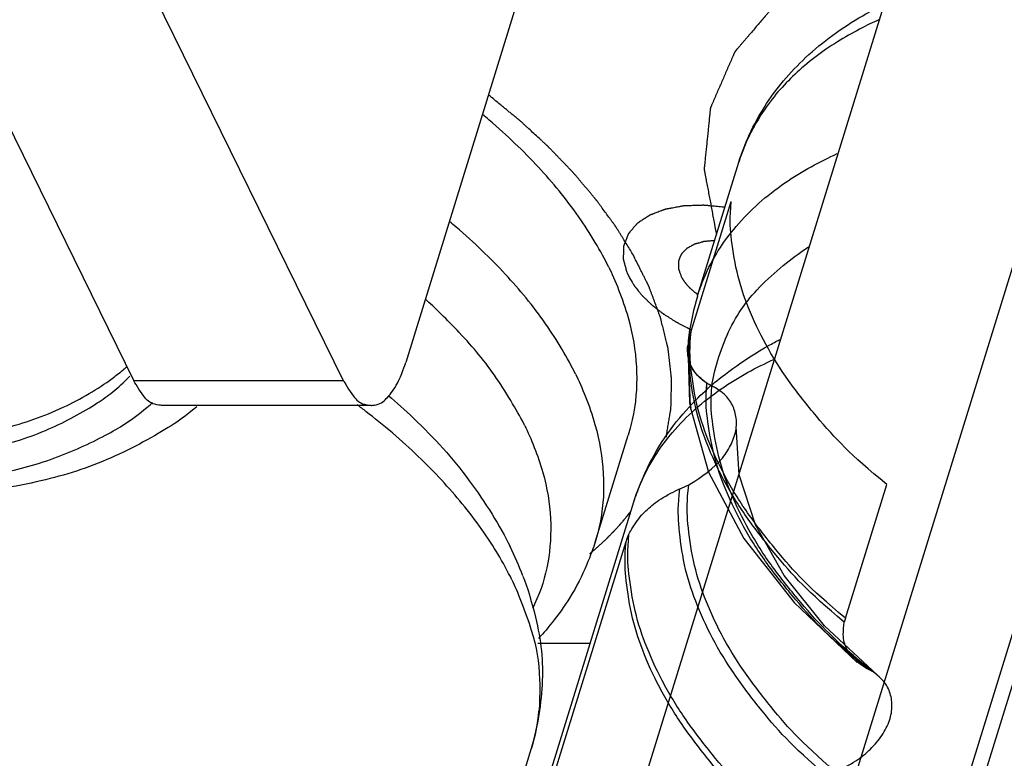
# Model space of a CAD drawing. Header units: millimetres. Extents: x -78 to 141, y 20 to 129.
# Tile 72 of 114: x 81 to 95, y 58 to 68. Entities that reach past the tile are written whole.
import ezdxf

# ---------------------------------------------------------------- set-up
doc = ezdxf.new("R2010")
doc.units = ezdxf.units.MM
doc.header["$LTSCALE"] = 16.335
doc.layers.get('0').update_dxf_attribs({"linetype": 'CONTINUOUS'})
doc.layers.add('AXIS', color=7, linetype='CONTINUOUS')

msp = doc.modelspace()

# ---------------------------------------------------------------- linework, layer by layer
at = {"color": 7, "linetype": 'Continuous'}
for p, q in [((68.418, 92.732), (82.853, 63.315)), ((85.759, 63.315), (71.323, 92.732)), ((92.826, 83.648), (86.622, 63.57)), ((97.521, 82.359), (88.624, 53.569)), ((91.53, 53.569), (100.427, 82.359)), ((92.798, 52.596), (100.435, 77.309)), ((93.016, 52.596), (100.653, 77.309)), ((90.557, 63.944), (91.13, 65.798)), ((89.688, 64.81), (89.707, 64.768)), ((90.529, 63.801), (90.529, 63.803)), ((85.759, 63.315), (82.853, 63.315)), ((86.141, 62.974), (83.235, 62.974)), ((92.712, 60.025), (93.285, 61.879)), ((83.875, 42.321), (89.675, 61.091)), ((88.453, 59.68), (89.175, 59.68))]:
    msp.add_line(p, q, dxfattribs=at)
at = {"color": 40, "linetype": 'Continuous'}
msp.add_line((90.535, 63.651), (90.533, 63.666), dxfattribs=at)
at = {"color": 6, "linetype": 'Continuous'}
for points in [[(90.528, 63.801), (90.562, 62.954), (90.817, 62.05), (91.304, 61.132), (92.003, 60.242), (92.878, 59.414)], [(93.157, 59.237), (92.425, 59.922), (91.863, 60.618), (91.466, 61.319), (91.241, 62.013), (91.201, 62.681)]]:
    msp.add_lwpolyline(points, dxfattribs=at)
at = {"color": 7, "linetype": 'Continuous'}
msp.add_lwpolyline([(90.528, 63.801), (90.553, 63.011), (90.573, 62.939)], dxfattribs=at)
for centre, radius, start, end in [((93.524, 63.1), 2.739, 176.146, 177.8878), ((81.013, 65.395), 3.175, 310.5945, 311.3948), ((89.768, 63.377), 1.689, 292.7262, 297.3047), ((93.399, 59.812), 0.719, 162.7736, 167.3452)]:
    msp.add_arc(centre, radius, start, end, dxfattribs=at)
for points, knots in [([(93.556, 69.531), (93.428, 69.477), (93.415, 69.472), (93.273, 69.412), (93.183, 69.374), (93.088, 69.334), (92.995, 69.295), (92.901, 69.255), (92.824, 69.222), (92.761, 69.196), (92.722, 69.179), (92.691, 69.166), (92.668, 69.156), (92.644, 69.146), (92.621, 69.137), (92.601, 69.128), (92.588, 69.123), (92.58, 69.119), (92.574, 69.117), (92.568, 69.114), (92.564, 69.113), (92.561, 69.111), (92.56, 69.111), (92.558, 69.11), (92.557, 69.109), (92.555, 69.108), (92.552, 69.105), (92.548, 69.103), (92.541, 69.098), (92.534, 69.093), (92.524, 69.086), (92.512, 69.078), (92.496, 69.067), (92.477, 69.054), (92.452, 69.036), (92.421, 69.014), (92.384, 68.988), (92.346, 68.962), (92.296, 68.927), (92.233, 68.883), (92.158, 68.831), (92.083, 68.779), (92.021, 68.735), (91.971, 68.7), (91.933, 68.674), (91.896, 68.648), (91.864, 68.626), (91.839, 68.609), (91.821, 68.595), (91.805, 68.585), (91.793, 68.576), (91.783, 68.569), (91.775, 68.564), (91.769, 68.559), (91.765, 68.557), (91.762, 68.555), (91.76, 68.553), (91.759, 68.552), (91.758, 68.552), (91.757, 68.551), (91.757, 68.55), (91.755, 68.548), (91.753, 68.545), (91.749, 68.541), (91.746, 68.537), (91.741, 68.532), (91.733, 68.523), (91.722, 68.509), (91.708, 68.494), (91.695, 68.478), (91.681, 68.462), (91.663, 68.441), (91.641, 68.414), (91.605, 68.372), (91.559, 68.319), (91.505, 68.255), (91.451, 68.192), (91.406, 68.139), (91.37, 68.096), (91.343, 68.065), (91.315, 68.033), (91.288, 68.001), (91.266, 67.975), (91.248, 67.953), (91.234, 67.937), (91.223, 67.924), (91.214, 67.914), (91.207, 67.906), (91.2, 67.898), (91.195, 67.891), (91.19, 67.886), (91.187, 67.882), (91.184, 67.879), (91.182, 67.876), (91.181, 67.875), (91.18, 67.874), (91.179, 67.873), (91.179, 67.871), (91.178, 67.869), (91.176, 67.865), (91.174, 67.86), (91.171, 67.854), (91.168, 67.847), (91.164, 67.837), (91.16, 67.828), (91.155, 67.816), (91.148, 67.801), (91.14, 67.783), (91.13, 67.759), (91.117, 67.728), (91.101, 67.692), (91.085, 67.656), (91.069, 67.619), (91.048, 67.571), (91.022, 67.51), (90.99, 67.437), (90.958, 67.365), (90.932, 67.304), (90.911, 67.255), (90.897, 67.225), (90.887, 67.201), (90.879, 67.183), (90.871, 67.164), (90.863, 67.146), (90.857, 67.131), (90.852, 67.12), (90.849, 67.114), (90.847, 67.11), (90.845, 67.105), (90.844, 67.102), (90.843, 67.1), (90.843, 67.099), (90.842, 67.098), (90.842, 67.097), (90.842, 67.096), (90.842, 67.094), (90.841, 67.09), (90.841, 67.086), (90.84, 67.079), (90.839, 67.071), (90.838, 67.061), (90.837, 67.048), (90.835, 67.031), (90.833, 67.011), (90.831, 66.985), (90.827, 66.952), (90.823, 66.912), (90.819, 66.872), (90.814, 66.819), (90.807, 66.753), (90.799, 66.673), (90.791, 66.593), (90.784, 66.527), (90.778, 66.474), (90.774, 66.434), (90.77, 66.394), (90.767, 66.361), (90.764, 66.334), (90.762, 66.314), (90.76, 66.298), (90.759, 66.284), (90.758, 66.275), (90.757, 66.266), (90.757, 66.26), (90.756, 66.255), (90.756, 66.252), (90.756, 66.25), (90.755, 66.249), (90.755, 66.248), (90.756, 66.247), (90.756, 66.246), (90.756, 66.243), (90.757, 66.239), (90.758, 66.234), (90.759, 66.229), (90.76, 66.221), (90.763, 66.209), (90.766, 66.191), (90.77, 66.17), (90.774, 66.149), (90.778, 66.128), (90.783, 66.1), (90.79, 66.064), (90.8, 66.008), (90.814, 65.937), (90.83, 65.852), (90.846, 65.768), (90.862, 65.682), (90.877, 65.6), (90.9, 65.475), (90.907, 65.443), (90.925, 65.344)], [0, 0, 0, 0, 0.064343, 0.096514, 0.128685, 0.160857, 0.193028, 0.2252, 0.257371, 0.273457, 0.289542, 0.297585, 0.305628, 0.313671, 0.321714, 0.329756, 0.333778, 0.335789, 0.337799, 0.33981, 0.341821, 0.342323, 0.342826, 0.34331, 0.343763, 0.344669, 0.345576, 0.347388, 0.349201, 0.352826, 0.356452, 0.360077, 0.367328, 0.374578, 0.381829, 0.39633, 0.410831, 0.425333, 0.439834, 0.468836, 0.497839, 0.526841, 0.555844, 0.570345, 0.584846, 0.599347, 0.613849, 0.621099, 0.62835, 0.6356, 0.639226, 0.642851, 0.646476, 0.648289, 0.650102, 0.651008, 0.651914, 0.652367, 0.652586, 0.652793, 0.653207, 0.65362, 0.655275, 0.65693, 0.658585, 0.66024, 0.66355, 0.67017, 0.67679, 0.68341, 0.69003, 0.69665, 0.709891, 0.723131, 0.749611, 0.776091, 0.802571, 0.829051, 0.842291, 0.855531, 0.868771, 0.882011, 0.895251, 0.901871, 0.908491, 0.915111, 0.918421, 0.921732, 0.925042, 0.928352, 0.930007, 0.931662, 0.933317, 0.934144, 0.934558, 0.934972, 0.935365, 0.935758, 0.936544, 0.938116, 0.939688, 0.94126, 0.944404, 0.947548, 0.950693, 0.953837, 0.960125, 0.966414, 0.972702, 0.985279, 0.997856, 1.010433, 1.02301, 1.035587, 1.06074, 1.085894, 1.111048, 1.136202, 1.148779, 1.161356, 1.167644, 1.173932, 1.180221, 1.186509, 1.192798, 1.195942, 1.197514, 1.199086, 1.200658, 1.20223, 1.202623, 1.203017, 1.203213, 1.203409, 1.203805, 1.204598, 1.205392, 1.206978, 1.208564, 1.211737, 1.21491, 1.218083, 1.224429, 1.230774, 1.23712, 1.249811, 1.262503, 1.275194, 1.287885, 1.313268, 1.338651, 1.364033, 1.389416, 1.402107, 1.414799, 1.42749, 1.440181, 1.446527, 1.452873, 1.459218, 1.462391, 1.465564, 1.468737, 1.470323, 1.47191, 1.472703, 1.473496, 1.473893, 1.474094, 1.474308, 1.474735, 1.475162, 1.476871, 1.47858, 1.480289, 1.481998, 1.485416, 1.492251, 1.499087, 1.505923, 1.512758, 1.519594, 1.533265, 1.546936, 1.574279, 1.601621, 1.628963, 1.656306, 1.683648, 1.710991, 1.765676, 1.765676, 1.765676, 1.765676]), ([(91.237, 66.346), (91.316, 66.603), (91.568, 67.15), (92.159, 67.842), (92.75, 68.27), (93.139, 68.477), (93.229, 68.522)], [0, 0, 0, 0, 0.2664543, 0.5493692, 0.8604743, 0.9595317, 0.9595317, 0.9595317, 0.9595317]), ([(93.175, 68.319), (93.027, 68.252), (92.541, 68.003), (92.009, 67.585), (91.641, 67.176), (91.452, 66.85), (91.419, 66.787)], [0, 0, 0, 0, 0.2055308, 0.4416715, 0.6611809, 0.7515265, 0.7515265, 0.7515265, 0.7515265]), ([(89.765, 65.075), (89.74, 65.115), (89.691, 65.194), (89.641, 65.275), (89.612, 65.322), (89.59, 65.357), (89.572, 65.387), (89.557, 65.41), (89.548, 65.425), (89.541, 65.436), (89.536, 65.444), (89.533, 65.449), (89.531, 65.452), (89.529, 65.455), (89.526, 65.458), (89.52, 65.467), (89.51, 65.48), (89.498, 65.498), (89.485, 65.515), (89.468, 65.538), (89.438, 65.579), (89.396, 65.637), (89.353, 65.696), (89.323, 65.736), (89.307, 65.76), (89.294, 65.777), (89.283, 65.792), (89.275, 65.803), (89.269, 65.81), (89.265, 65.816), (89.262, 65.82), (89.26, 65.823), (89.258, 65.826), (89.253, 65.831), (89.247, 65.839), (89.237, 65.851), (89.224, 65.866), (89.204, 65.89), (89.179, 65.92), (89.148, 65.956), (89.118, 65.992), (89.087, 66.028), (89.057, 66.064), (89.026, 66.1), (89.001, 66.13), (88.98, 66.154), (88.968, 66.169), (88.958, 66.181), (88.95, 66.19), (88.944, 66.197), (88.939, 66.203), (88.935, 66.208), (88.931, 66.212), (88.925, 66.218), (88.918, 66.225), (88.91, 66.233), (88.9, 66.244), (88.886, 66.258), (88.864, 66.281), (88.837, 66.309), (88.805, 66.343), (88.772, 66.376), (88.74, 66.41), (88.707, 66.444), (88.675, 66.477), (88.647, 66.505), (88.626, 66.528), (88.612, 66.542), (88.601, 66.553), (88.595, 66.56), (88.59, 66.565), (88.587, 66.568), (88.584, 66.571), (88.58, 66.574), (88.571, 66.582), (88.558, 66.595), (88.54, 66.611), (88.522, 66.627), (88.499, 66.649), (88.457, 66.687), (88.397, 66.742), (88.338, 66.797), (88.296, 66.835), (88.272, 66.857), (88.255, 66.873), (88.24, 66.887), (88.228, 66.898), (88.22, 66.905), (88.214, 66.91), (88.211, 66.914), (88.208, 66.916), (88.205, 66.919), (88.203, 66.921), (88.198, 66.925), (88.19, 66.931), (88.18, 66.94), (88.169, 66.948), (88.156, 66.959), (88.132, 66.979), (88.097, 67.007), (88.056, 67.04), (88.015, 67.074), (87.974, 67.108), (87.919, 67.153), (87.849, 67.21), (87.798, 67.252), (87.768, 67.276)], [0, 0, 0, 0, 0.0525561, 0.0788341, 0.0919732, 0.1051122, 0.1182512, 0.1248207, 0.1313902, 0.134675, 0.1379597, 0.1396021, 0.1404345, 0.1412909, 0.1430037, 0.1447166, 0.1515679, 0.1584192, 0.1652705, 0.1721218, 0.1858245, 0.2132297, 0.240635, 0.2543376, 0.2611889, 0.2680403, 0.2748916, 0.2783172, 0.2817429, 0.2834557, 0.2851685, 0.286025, 0.2869332, 0.2888029, 0.2925425, 0.296282, 0.303761, 0.31124, 0.3261981, 0.3411561, 0.3561142, 0.3710723, 0.3860303, 0.4009884, 0.4159464, 0.4234255, 0.4309045, 0.434644, 0.4383835, 0.442123, 0.4439928, 0.4458625, 0.4477177, 0.4495728, 0.4532831, 0.4569934, 0.4607036, 0.4681242, 0.4755447, 0.4903858, 0.505227, 0.5200681, 0.5349092, 0.5497503, 0.5645914, 0.5794325, 0.586853, 0.5942736, 0.5979838, 0.6016941, 0.6035492, 0.6044874, 0.6054479, 0.6073689, 0.6092899, 0.6169738, 0.6246577, 0.6323416, 0.6400255, 0.6553934, 0.6861291, 0.7168648, 0.7322326, 0.7399165, 0.7476004, 0.7552844, 0.7591263, 0.7629683, 0.7648893, 0.7668102, 0.7677707, 0.7687926, 0.7698457, 0.7708988, 0.7751113, 0.7793238, 0.7835363, 0.7877488, 0.7961738, 0.8130237, 0.8298736, 0.8467236, 0.8635735, 0.8804235, 0.9141234, 0.9478232, 0.9478232, 0.9478232, 0.9478232]), ([(91.419, 66.787), (91.41, 66.77), (91.305, 66.568), (91.238, 66.351), (91.237, 66.346)], [0, 0, 0, 0, 0.1197315, 0.1512289, 0.1512289, 0.1512289, 0.1512289]), ([(90.664, 64.493), (90.688, 64.569), (90.82, 64.936), (91.183, 65.496), (91.824, 66.065), (92.371, 66.361), (92.599, 66.464)], [0, 0, 0, 0, 0.0840589, 0.3500786, 0.6371275, 0.9005051, 0.9005051, 0.9005051, 0.9005051]), ([(93.285, 61.879), (92.772, 62.303), (92.489, 62.6), (91.917, 63.309), (91.606, 63.804), (91.364, 64.315), (91.2, 64.805), (91.12, 65.347), (91.109, 65.564), (91.13, 65.798)], [0, 0, 0, 0, 0.430421, 0.629525, 0.817322, 0.99406, 1.160743, 1.318898, 1.470602, 1.470602, 1.470602, 1.470602]), ([(91.043, 65.72), (91.02, 65.722), (90.973, 65.727), (90.919, 65.732), (90.877, 65.736), (90.843, 65.739), (90.815, 65.742), (90.798, 65.743), (90.784, 65.745), (90.774, 65.745), (90.765, 65.746), (90.759, 65.747), (90.754, 65.747), (90.751, 65.748), (90.748, 65.748), (90.746, 65.748), (90.742, 65.748), (90.738, 65.748), (90.729, 65.747), (90.714, 65.747), (90.694, 65.746), (90.668, 65.745), (90.636, 65.744), (90.596, 65.743), (90.564, 65.742), (90.538, 65.741), (90.518, 65.74), (90.502, 65.739), (90.489, 65.739), (90.481, 65.739), (90.474, 65.738), (90.47, 65.738), (90.467, 65.738), (90.464, 65.737), (90.459, 65.736), (90.451, 65.735), (90.439, 65.733), (90.424, 65.73), (90.4, 65.725), (90.37, 65.72), (90.334, 65.713), (90.304, 65.707), (90.28, 65.703), (90.262, 65.7), (90.247, 65.697), (90.235, 65.695), (90.227, 65.693), (90.221, 65.692), (90.217, 65.691), (90.215, 65.691), (90.213, 65.691), (90.212, 65.69), (90.211, 65.69), (90.207, 65.688), (90.201, 65.686), (90.193, 65.683), (90.186, 65.68), (90.176, 65.676), (90.158, 65.67), (90.133, 65.66), (90.102, 65.648), (90.077, 65.639), (90.057, 65.631), (90.042, 65.625), (90.029, 65.62), (90.019, 65.617), (90.011, 65.614), (90.005, 65.611), (90.001, 65.61), (89.999, 65.609), (89.998, 65.609), (89.997, 65.608), (89.995, 65.607), (89.993, 65.605), (89.99, 65.603), (89.984, 65.599), (89.978, 65.595), (89.97, 65.59), (89.956, 65.58), (89.935, 65.567), (89.911, 65.55), (89.887, 65.534), (89.866, 65.52), (89.852, 65.511), (89.844, 65.505), (89.838, 65.501), (89.832, 65.498), (89.829, 65.495), (89.827, 65.494), (89.825, 65.493), (89.824, 65.492), (89.823, 65.491), (89.822, 65.49), (89.82, 65.487), (89.816, 65.483), (89.812, 65.478), (89.807, 65.471), (89.8, 65.463), (89.791, 65.453), (89.78, 65.44), (89.766, 65.423), (89.749, 65.403), (89.735, 65.386), (89.725, 65.375), (89.72, 65.368), (89.715, 65.363), (89.712, 65.359), (89.709, 65.356), (89.707, 65.353), (89.706, 65.352), (89.705, 65.351), (89.704, 65.35), (89.704, 65.349), (89.703, 65.347), (89.702, 65.345), (89.701, 65.341), (89.699, 65.336), (89.696, 65.328), (89.692, 65.319), (89.688, 65.307), (89.682, 65.292), (89.674, 65.273), (89.665, 65.249), (89.658, 65.23), (89.652, 65.215), (89.648, 65.205), (89.645, 65.198), (89.644, 65.195), (89.642, 65.192), (89.642, 65.189), (89.641, 65.187), (89.64, 65.186), (89.64, 65.185), (89.64, 65.184), (89.64, 65.182), (89.64, 65.178), (89.64, 65.173), (89.639, 65.167), (89.639, 65.16), (89.639, 65.151), (89.639, 65.141), (89.638, 65.128), (89.638, 65.115), (89.637, 65.098), (89.636, 65.076), (89.636, 65.055), (89.635, 65.037), (89.635, 65.027), (89.635, 65.018), (89.634, 65.013), (89.634, 65.008), (89.634, 65.006), (89.634, 65.004), (89.634, 65.002), (89.634, 65), (89.635, 64.998), (89.636, 64.995), (89.637, 64.991), (89.639, 64.985), (89.641, 64.978), (89.643, 64.969), (89.646, 64.958), (89.65, 64.945), (89.654, 64.931), (89.659, 64.913), (89.665, 64.89), (89.675, 64.856), (89.685, 64.82), (89.688, 64.81)], [0, 0, 0, 0, 0.0263434, 0.0395151, 0.0526868, 0.0658585, 0.0724443, 0.0790302, 0.0823231, 0.085616, 0.088909, 0.0905554, 0.0922019, 0.0930251, 0.0938368, 0.0946133, 0.0953897, 0.0969426, 0.0984954, 0.1047069, 0.1109183, 0.1171298, 0.1295527, 0.1419757, 0.1543986, 0.16061, 0.1668215, 0.173033, 0.1761387, 0.1792444, 0.1807973, 0.1823252, 0.183052, 0.1837787, 0.1852322, 0.1881392, 0.1910462, 0.1968602, 0.2026741, 0.2143021, 0.22593, 0.237558, 0.2433719, 0.2491859, 0.2549999, 0.2579069, 0.2608139, 0.2622673, 0.2637208, 0.2644476, 0.2647958, 0.2651173, 0.2657604, 0.2664035, 0.2689758, 0.2715481, 0.2741204, 0.2766928, 0.2818374, 0.2921266, 0.3024159, 0.3127051, 0.3178498, 0.3229944, 0.328139, 0.3307113, 0.3332836, 0.335856, 0.3371421, 0.3374637, 0.3377852, 0.3383738, 0.3389573, 0.3395409, 0.340708, 0.3430423, 0.3453765, 0.3477108, 0.3523793, 0.3617163, 0.3710533, 0.3803903, 0.3897273, 0.3943958, 0.39673, 0.3990643, 0.4013985, 0.4025656, 0.4031492, 0.4037328, 0.404307, 0.4045661, 0.4048251, 0.4058614, 0.4079338, 0.4100063, 0.4120787, 0.4162236, 0.4203685, 0.4245134, 0.4328033, 0.4410931, 0.4493829, 0.4535278, 0.4556002, 0.4576727, 0.4597452, 0.4607814, 0.4618176, 0.4623357, 0.4628538, 0.4631129, 0.4633602, 0.4638521, 0.464836, 0.4658198, 0.4677875, 0.4697552, 0.4736906, 0.477626, 0.4815614, 0.4894322, 0.497303, 0.5051738, 0.5091091, 0.5130445, 0.5150122, 0.5159961, 0.5169799, 0.5179638, 0.5184557, 0.5189476, 0.5191933, 0.5194492, 0.5199611, 0.520985, 0.5230327, 0.5250803, 0.527128, 0.5291757, 0.5332711, 0.5373665, 0.5414618, 0.5455572, 0.553748, 0.5619387, 0.5660341, 0.5701294, 0.5721771, 0.5742248, 0.5752487, 0.5762725, 0.5767844, 0.5772963, 0.577838, 0.5783936, 0.5795048, 0.580616, 0.5828384, 0.5850608, 0.5872832, 0.591728, 0.5961727, 0.6006175, 0.6050623, 0.6139518, 0.6228414, 0.6406205, 0.6406205, 0.6406205, 0.6406205]), ([(90.9, 65.259), (90.897, 65.258), (90.864, 65.255), (90.84, 65.253), (90.818, 65.251), (90.801, 65.249), (90.788, 65.248), (90.777, 65.247), (90.768, 65.246), (90.762, 65.245), (90.756, 65.245), (90.753, 65.244), (90.75, 65.244), (90.748, 65.244), (90.746, 65.243), (90.743, 65.242), (90.737, 65.24), (90.73, 65.238), (90.721, 65.236), (90.704, 65.231), (90.685, 65.225), (90.666, 65.22), (90.654, 65.217), (90.644, 65.214), (90.637, 65.212), (90.631, 65.21), (90.626, 65.209), (90.623, 65.208), (90.621, 65.207), (90.618, 65.207), (90.616, 65.205), (90.613, 65.204), (90.609, 65.201), (90.605, 65.199), (90.597, 65.194), (90.587, 65.189), (90.572, 65.181), (90.557, 65.172), (90.543, 65.165), (90.536, 65.16), (90.53, 65.157), (90.524, 65.154), (90.519, 65.151), (90.516, 65.149), (90.514, 65.148), (90.513, 65.148), (90.513, 65.147), (90.512, 65.146), (90.511, 65.145), (90.509, 65.143), (90.507, 65.141), (90.504, 65.138), (90.499, 65.133), (90.493, 65.126), (90.485, 65.118), (90.477, 65.11), (90.468, 65.101), (90.46, 65.093), (90.454, 65.086), (90.449, 65.081), (90.446, 65.078), (90.444, 65.076), (90.443, 65.074), (90.441, 65.073), (90.44, 65.072), (90.44, 65.071), (90.439, 65.07), (90.439, 65.069), (90.437, 65.066), (90.436, 65.062), (90.433, 65.057), (90.431, 65.052), (90.428, 65.045), (90.423, 65.033), (90.418, 65.019), (90.412, 65.006), (90.408, 64.997), (90.405, 64.99), (90.404, 64.986), (90.402, 64.983), (90.401, 64.98), (90.4, 64.978), (90.4, 64.976), (90.4, 64.975), (90.4, 64.972), (90.4, 64.968), (90.4, 64.964), (90.4, 64.958), (90.4, 64.951), (90.399, 64.942), (90.399, 64.93), (90.399, 64.919), (90.399, 64.908), (90.398, 64.899), (90.398, 64.892), (90.398, 64.886), (90.398, 64.882), (90.398, 64.879), (90.398, 64.878), (90.398, 64.876), (90.398, 64.875), (90.399, 64.874), (90.399, 64.873), (90.4, 64.871), (90.401, 64.868), (90.402, 64.863), (90.404, 64.857), (90.407, 64.849), (90.41, 64.839), (90.414, 64.828), (90.419, 64.811), (90.425, 64.795), (90.433, 64.77), (90.433, 64.768)], [0, 0, 0, 0, 0.010506, 0.0210121, 0.0262651, 0.0315181, 0.0367711, 0.0393976, 0.0420241, 0.0446506, 0.0459639, 0.0472771, 0.0479337, 0.0485326, 0.0491233, 0.0497141, 0.052077, 0.05444, 0.056803, 0.0615289, 0.0709808, 0.0757067, 0.0804326, 0.0827956, 0.0851586, 0.0875215, 0.088703, 0.0898845, 0.0904753, 0.091066, 0.0921242, 0.0931663, 0.0942084, 0.0962925, 0.0983766, 0.1025449, 0.1067132, 0.1150497, 0.119218, 0.1213022, 0.1233863, 0.1254704, 0.1275546, 0.1285966, 0.1291177, 0.1293727, 0.1296037, 0.1300657, 0.1305276, 0.1314516, 0.1323755, 0.1332994, 0.1351473, 0.138843, 0.1425387, 0.1462345, 0.1499302, 0.1536259, 0.1573217, 0.1591695, 0.1600935, 0.1610174, 0.1619413, 0.1624033, 0.1628653, 0.1630962, 0.163315, 0.1637528, 0.1646284, 0.1663797, 0.1681309, 0.1698822, 0.1716334, 0.1751359, 0.1821408, 0.1856433, 0.1891457, 0.190897, 0.1926482, 0.1935238, 0.1943995, 0.1952682, 0.1957091, 0.19615, 0.1970319, 0.1979137, 0.1996774, 0.2014411, 0.2032048, 0.2067322, 0.2102596, 0.213787, 0.2173144, 0.2208418, 0.2226055, 0.2243692, 0.2261329, 0.2265738, 0.2270147, 0.2274596, 0.2277056, 0.2279516, 0.2284436, 0.2289356, 0.2299195, 0.2318875, 0.2338554, 0.2358233, 0.2397592, 0.2436951, 0.2476309, 0.2555026, 0.2633744, 0.2633744, 0.2633744, 0.2633744]), ([(90.229, 62.533), (90.233, 62.552), (90.242, 62.61), (90.252, 62.668), (90.26, 62.718), (90.267, 62.755), (90.273, 62.792), (90.279, 62.829), (90.284, 62.86), (90.288, 62.881), (90.29, 62.893), (90.291, 62.903), (90.293, 62.912), (90.294, 62.919), (90.295, 62.924), (90.295, 62.926), (90.295, 62.928), (90.295, 62.931), (90.296, 62.935), (90.296, 62.942), (90.296, 62.95), (90.296, 62.962), (90.297, 62.978), (90.297, 62.997), (90.298, 63.023), (90.299, 63.067), (90.3, 63.131), (90.302, 63.195), (90.303, 63.239), (90.303, 63.265), (90.304, 63.284), (90.304, 63.3), (90.304, 63.312), (90.305, 63.32), (90.305, 63.327), (90.305, 63.331), (90.305, 63.333), (90.305, 63.335), (90.305, 63.337), (90.304, 63.339), (90.304, 63.344), (90.303, 63.352), (90.302, 63.362), (90.301, 63.372), (90.299, 63.386), (90.296, 63.409), (90.292, 63.443), (90.288, 63.484), (90.283, 63.525), (90.278, 63.566), (90.274, 63.607), (90.269, 63.648), (90.265, 63.682), (90.262, 63.709), (90.26, 63.726), (90.259, 63.739), (90.257, 63.75), (90.256, 63.758), (90.256, 63.764), (90.255, 63.767), (90.255, 63.77), (90.254, 63.772), (90.254, 63.776), (90.252, 63.782), (90.25, 63.79), (90.248, 63.8), (90.244, 63.813), (90.24, 63.83), (90.234, 63.856), (90.226, 63.89), (90.216, 63.929), (90.206, 63.969), (90.196, 64.009), (90.186, 64.049), (90.176, 64.089), (90.168, 64.122), (90.161, 64.149), (90.157, 64.165), (90.154, 64.179), (90.152, 64.186), (90.151, 64.191), (90.15, 64.194), (90.15, 64.196), (90.148, 64.2), (90.147, 64.204), (90.144, 64.21), (90.141, 64.219), (90.136, 64.232), (90.13, 64.249), (90.122, 64.269), (90.112, 64.296), (90.095, 64.343), (90.075, 64.397), (90.055, 64.451), (90.04, 64.491), (90.027, 64.524), (90.017, 64.551), (90.01, 64.571), (90.003, 64.588), (89.998, 64.602), (89.995, 64.61), (89.993, 64.617), (89.991, 64.621), (89.99, 64.624), (89.989, 64.626), (89.989, 64.627), (89.987, 64.63), (89.985, 64.635), (89.981, 64.643), (89.976, 64.653), (89.97, 64.664), (89.963, 64.678), (89.951, 64.703), (89.933, 64.738), (89.912, 64.78), (89.891, 64.822), (89.87, 64.864), (89.842, 64.921), (89.807, 64.99), (89.778, 65.048), (89.765, 65.075)], [0, 0, 0, 0, 0.0237439, 0.0474879, 0.0593599, 0.0712318, 0.0831038, 0.0949758, 0.1068477, 0.1127837, 0.1157517, 0.1187197, 0.1216877, 0.1246557, 0.1253977, 0.1261397, 0.1268849, 0.1276416, 0.1291549, 0.1306683, 0.133695, 0.1367217, 0.1427751, 0.1488285, 0.1548819, 0.1669888, 0.1912024, 0.2154161, 0.2275229, 0.2335763, 0.2396298, 0.2456832, 0.2487099, 0.2517366, 0.2532499, 0.2547633, 0.25552, 0.255907, 0.2563139, 0.2571276, 0.2579413, 0.2611963, 0.2644513, 0.2677063, 0.2709613, 0.2774712, 0.2904911, 0.303511, 0.3165309, 0.3295509, 0.3425708, 0.3555907, 0.3686106, 0.3751206, 0.3816305, 0.3848855, 0.3881405, 0.3913954, 0.3930229, 0.3938367, 0.3946504, 0.3954643, 0.3962781, 0.3979059, 0.4011613, 0.4044168, 0.4076722, 0.4141831, 0.420694, 0.4337158, 0.4467376, 0.4597594, 0.4727812, 0.485803, 0.4988248, 0.5118466, 0.5183574, 0.5248683, 0.5281238, 0.5313792, 0.5321931, 0.533007, 0.5338323, 0.5346842, 0.5363882, 0.5380921, 0.5414999, 0.5449077, 0.5517233, 0.558539, 0.5653546, 0.5789859, 0.6062484, 0.6198797, 0.633511, 0.6471423, 0.6539579, 0.6607735, 0.6675892, 0.670997, 0.6744048, 0.6761087, 0.6778126, 0.6786646, 0.6791038, 0.6795712, 0.6805059, 0.6814407, 0.6851796, 0.6889186, 0.6926576, 0.6963965, 0.7038745, 0.7188304, 0.7337862, 0.7487421, 0.763698, 0.7786539, 0.8085657, 0.8384774, 0.8384774, 0.8384774, 0.8384774]), ([(90.861, 63.245), (90.889, 63.443), (91.07, 64.056), (91.514, 64.658), (92.026, 65.057), (92.203, 65.17)], [0, 0, 0, 0, 0.2482791, 0.5052282, 0.765641, 0.765641, 0.765641, 0.765641]), ([(89.707, 64.768), (89.71, 64.763), (89.734, 64.723), (89.75, 64.696), (89.76, 64.679), (89.768, 64.666), (89.774, 64.655), (89.779, 64.647), (89.782, 64.642), (89.785, 64.637), (89.786, 64.635), (89.787, 64.632), (89.789, 64.631), (89.79, 64.629), (89.793, 64.626), (89.796, 64.621), (89.802, 64.615), (89.807, 64.608), (89.814, 64.6), (89.826, 64.585), (89.843, 64.563), (89.861, 64.542), (89.874, 64.525), (89.883, 64.514), (89.89, 64.506), (89.894, 64.5), (89.897, 64.496), (89.899, 64.494), (89.901, 64.492), (89.904, 64.49), (89.908, 64.486), (89.914, 64.481), (89.922, 64.472), (89.933, 64.462), (89.946, 64.45), (89.958, 64.437), (89.971, 64.425), (89.984, 64.413), (89.997, 64.4), (90.008, 64.39), (90.016, 64.382), (90.022, 64.376), (90.028, 64.371), (90.032, 64.367), (90.034, 64.365), (90.035, 64.363), (90.037, 64.362), (90.04, 64.36), (90.044, 64.357), (90.05, 64.352), (90.058, 64.346), (90.068, 64.338), (90.08, 64.329), (90.095, 64.317), (90.11, 64.306), (90.125, 64.294), (90.14, 64.283), (90.155, 64.271), (90.167, 64.261), (90.177, 64.254), (90.184, 64.249), (90.189, 64.245), (90.192, 64.243), (90.194, 64.241), (90.197, 64.239), (90.202, 64.236), (90.209, 64.231), (90.22, 64.224), (90.234, 64.216), (90.257, 64.202), (90.285, 64.184), (90.313, 64.166), (90.335, 64.152), (90.349, 64.144), (90.36, 64.137), (90.367, 64.132), (90.372, 64.129), (90.375, 64.127), (90.378, 64.126), (90.382, 64.124), (90.388, 64.121), (90.396, 64.117), (90.408, 64.11), (90.424, 64.103), (90.442, 64.093), (90.467, 64.08), (90.507, 64.06), (90.562, 64.032), (90.572, 64.027)], [0, 0, 0, 0, 0.0188696, 0.0283044, 0.0330218, 0.0377392, 0.0424566, 0.0448153, 0.047174, 0.0483533, 0.0495327, 0.0501223, 0.050754, 0.0514089, 0.0520637, 0.0546831, 0.0573024, 0.0599218, 0.0625411, 0.0677798, 0.0782572, 0.0887345, 0.0939732, 0.0992119, 0.1018313, 0.1044506, 0.1057603, 0.1064304, 0.1071348, 0.1085435, 0.1099522, 0.1127696, 0.115587, 0.1212218, 0.1268566, 0.1324914, 0.1381262, 0.1437609, 0.1493957, 0.1550305, 0.1578479, 0.1606653, 0.1634827, 0.1648914, 0.1655958, 0.1663001, 0.1670491, 0.1677981, 0.169296, 0.1722919, 0.1752878, 0.1782837, 0.1842755, 0.1902672, 0.196259, 0.2022508, 0.2082426, 0.2142344, 0.2202261, 0.223222, 0.2262179, 0.2277159, 0.2292138, 0.2299628, 0.2307358, 0.2323081, 0.2354529, 0.2385976, 0.2448871, 0.2511766, 0.2637556, 0.2763346, 0.2826241, 0.2889136, 0.2920584, 0.2952031, 0.2967755, 0.2975741, 0.2983997, 0.300051, 0.3017022, 0.3050047, 0.3083072, 0.3149122, 0.3215172, 0.3281222, 0.3413322, 0.3677522, 0.3677522, 0.3677522, 0.3677522]), ([(90.433, 64.768), (90.433, 64.768), (90.442, 64.753), (90.447, 64.744), (90.451, 64.737), (90.454, 64.731), (90.456, 64.728), (90.458, 64.725), (90.459, 64.723), (90.46, 64.72), (90.463, 64.716), (90.468, 64.71), (90.474, 64.701), (90.48, 64.693), (90.485, 64.685), (90.488, 64.68), (90.49, 64.678), (90.493, 64.675), (90.495, 64.672), (90.5, 64.666), (90.506, 64.659), (90.513, 64.651), (90.518, 64.644), (90.522, 64.64), (90.524, 64.637), (90.526, 64.635), (90.528, 64.633), (90.531, 64.63), (90.536, 64.625), (90.542, 64.619), (90.55, 64.61), (90.557, 64.603), (90.563, 64.598), (90.566, 64.595), (90.569, 64.592), (90.572, 64.589), (90.577, 64.585), (90.584, 64.578), (90.593, 64.571), (90.601, 64.563), (90.609, 64.557), (90.614, 64.552), (90.617, 64.55), (90.62, 64.547), (90.624, 64.544), (90.631, 64.539), (90.639, 64.533), (90.651, 64.524), (90.668, 64.511), (90.669, 64.51)], [0, 0, 0, 0, 0.0060484, 0.0090725, 0.0120967, 0.0136088, 0.0151209, 0.015877, 0.0166803, 0.0175087, 0.0183371, 0.0216505, 0.0249639, 0.0282773, 0.0315907, 0.0332474, 0.0340787, 0.0349183, 0.0365975, 0.0382767, 0.0416351, 0.0449935, 0.0483518, 0.050031, 0.0508706, 0.0517102, 0.0526245, 0.0535387, 0.0553671, 0.059024, 0.0626809, 0.0663378, 0.0681662, 0.0699947, 0.0709089, 0.0718257, 0.0736635, 0.0773392, 0.0810148, 0.0846905, 0.0883661, 0.090204, 0.0911465, 0.0921379, 0.0941205, 0.0961032, 0.1000686, 0.104034, 0.1119647, 0.1119647, 0.1119647, 0.1119647]), ([(90.791, 63.284), (90.781, 63.291), (90.621, 63.411), (90.552, 63.572), (90.521, 63.682), (90.528, 63.798), (90.528, 63.801)], [0, 0, 0, 0, 0.0612641, 0.1186675, 0.1764783, 0.1929784, 0.1929784, 0.1929784, 0.1929784]), ([(90.791, 63.284), (90.781, 63.291), (90.621, 63.411), (90.552, 63.572), (90.521, 63.682), (90.528, 63.798), (90.528, 63.801)], [0, 0, 0, 0, 0.0612635, 0.1186669, 0.1764777, 0.1929779, 0.1929779, 0.1929779, 0.1929779]), ([(89.782, 61.639), (89.806, 61.716), (89.938, 62.082), (90.302, 62.642), (90.942, 63.211), (91.489, 63.508), (91.717, 63.61)], [0, 0, 0, 0, 0.0840589, 0.3500785, 0.6371277, 0.9005051, 0.9005051, 0.9005051, 0.9005051]), ([(86.141, 62.975), (86.147, 62.975), (86.272, 62.985), (86.382, 63.096), (86.521, 63.272), (86.614, 63.545), (86.622, 63.57)], [0, 0, 0, 0, 0.0224281, 0.0810572, 0.1584842, 0.2563353, 0.2563353, 0.2563353, 0.2563353]), ([(83.235, 62.975), (83.23, 62.975), (83.083, 62.994), (82.99, 63.09), (82.859, 63.303), (82.853, 63.315)], [0, 0, 0, 0, 0.0290093, 0.0896138, 0.1696317, 0.1696317, 0.1696317, 0.1696317]), ([(85.759, 63.315), (85.765, 63.303), (85.896, 63.09), (85.989, 62.994), (86.136, 62.975), (86.141, 62.975)], [0, 0, 0, 0, 0.0800179, 0.1406224, 0.1696317, 0.1696317, 0.1696317, 0.1696317]), ([(90.543, 61.876), (90.631, 61.922), (90.93, 62.121), (91.11, 62.382), (91.198, 62.59), (91.212, 62.794), (91.154, 62.985), (91.047, 63.136), (90.896, 63.228), (90.861, 63.245)], [0, 0, 0, 0, 0.1690453, 0.2456855, 0.3152624, 0.3782668, 0.4377883, 0.4976912, 0.5634897, 0.5634897, 0.5634897, 0.5634897]), ([(90.861, 63.245), (90.861, 63.245), (90.825, 63.263), (90.792, 63.284), (90.791, 63.284)], [0, 0, 0, 0, 0.00648498, 0.0254098, 0.0254098, 0.0254098, 0.0254098]), ([(90.861, 63.245), (90.861, 63.245), (90.825, 63.263), (90.792, 63.284), (90.791, 63.284)], [0, 0, 0, 0, 0.00648498, 0.02541037, 0.02541037, 0.02541037, 0.02541037]), ([(79.161, 61.863), (79.576, 61.858), (80.046, 61.881), (80.99, 62.013), (81.772, 62.228), (82.52, 62.577), (82.843, 62.782), (83.079, 62.984)], [0, 0, 0, 0, 0.299736, 0.58396, 0.849199, 1.093479, 1.31719, 1.31719, 1.31719, 1.31719]), ([(83.726, 62.956), (83.559, 62.818), (83.297, 62.633), (82.5, 62.196), (81.577, 61.904), (80.392, 61.718), (79.907, 61.685), (79.343, 61.692)], [0, 0, 0, 0, 0.139475, 0.438842, 0.763315, 1.109414, 1.473647, 1.473647, 1.473647, 1.473647]), ([(89.713, 61.189), (89.722, 61.209), (89.834, 61.409), (89.991, 61.554), (90.165, 61.699), (90.396, 61.808), (90.42, 61.819)], [0, 0, 0, 0, 0.0701862, 0.1452841, 0.2238579, 0.3065676, 0.3065676, 0.3065676, 0.3065676]), ([(89.632, 61.373), (89.632, 61.373), (89.636, 61.377), (89.638, 61.38), (89.639, 61.382), (89.64, 61.383), (89.641, 61.384), (89.642, 61.385), (89.643, 61.386), (89.643, 61.386), (89.643, 61.386), (89.643, 61.387), (89.644, 61.387), (89.645, 61.388), (89.646, 61.39), (89.648, 61.392), (89.651, 61.396), (89.654, 61.4), (89.658, 61.405), (89.664, 61.411), (89.669, 61.418), (89.675, 61.425), (89.678, 61.429), (89.681, 61.433), (89.682, 61.435), (89.684, 61.436), (89.685, 61.438), (89.686, 61.439), (89.686, 61.439), (89.687, 61.44), (89.687, 61.44), (89.687, 61.44), (89.687, 61.441), (89.688, 61.441), (89.688, 61.441), (89.688, 61.442), (89.689, 61.443), (89.69, 61.444), (89.691, 61.446), (89.693, 61.447), (89.694, 61.449), (89.695, 61.45), (89.696, 61.452), (89.697, 61.453), (89.697, 61.453), (89.697, 61.454), (89.698, 61.454), (89.698, 61.454), (89.699, 61.455), (89.699, 61.456), (89.701, 61.458), (89.702, 61.46), (89.705, 61.463), (89.708, 61.467), (89.712, 61.473), (89.715, 61.476), (89.717, 61.479), (89.718, 61.48), (89.719, 61.482), (89.721, 61.484), (89.723, 61.486), (89.726, 61.49), (89.73, 61.496), (89.736, 61.503), (89.744, 61.514), (89.744, 61.514)], [0, 0, 0, 0, 0.00207498, 0.00311246, 0.00363121, 0.00414995, 0.00466869, 0.00518744, 0.00531712, 0.00544681, 0.00551165, 0.00561954, 0.00587834, 0.00639596, 0.00691357, 0.0079488, 0.00898402, 0.01105448, 0.01312493, 0.01519539, 0.01932839, 0.02139295, 0.02345751, 0.02448979, 0.02552208, 0.02603822, 0.02655436, 0.0270705, 0.02732857, 0.0274576, 0.02758664, 0.02765102, 0.0277154, 0.02784417, 0.0281017, 0.02835923, 0.02861676, 0.02913182, 0.02964689, 0.03067701, 0.03119207, 0.03170713, 0.03222219, 0.03273726, 0.03286602, 0.03299479, 0.03305917, 0.0331663, 0.0334233, 0.0339373, 0.0344513, 0.03547931, 0.03650732, 0.03856333, 0.04061934, 0.04267535, 0.04318936, 0.04370336, 0.04425241, 0.04487158, 0.04610991, 0.04734825, 0.04982493, 0.05230161, 0.05725496, 0.05725496, 0.05725496, 0.05725496]), ([(89.49, 61.216), (89.49, 61.216), (89.494, 61.22), (89.497, 61.223), (89.498, 61.224), (89.499, 61.225), (89.501, 61.227), (89.501, 61.227), (89.502, 61.228), (89.502, 61.228), (89.502, 61.229), (89.503, 61.229), (89.503, 61.23), (89.504, 61.231), (89.506, 61.232), (89.508, 61.234), (89.511, 61.237), (89.515, 61.242), (89.519, 61.246), (89.525, 61.253), (89.533, 61.261), (89.542, 61.271), (89.551, 61.28), (89.56, 61.29), (89.568, 61.3), (89.576, 61.308), (89.582, 61.315), (89.586, 61.32), (89.59, 61.324), (89.592, 61.327), (89.594, 61.329), (89.596, 61.331), (89.597, 61.332), (89.597, 61.333), (89.598, 61.333), (89.598, 61.334), (89.599, 61.335), (89.6, 61.336), (89.603, 61.339), (89.606, 61.343), (89.609, 61.347), (89.614, 61.352), (89.62, 61.359), (89.631, 61.372), (89.632, 61.373)], [0, 0, 0, 0, 0.00211403, 0.00317104, 0.00369954, 0.00422805, 0.00475656, 0.00528506, 0.00541719, 0.00554932, 0.00561538, 0.00572527, 0.00598888, 0.0065161, 0.00704331, 0.00809775, 0.00915218, 0.01126105, 0.01336992, 0.01547878, 0.01968746, 0.02389169, 0.02809592, 0.03228691, 0.0364779, 0.04066453, 0.04275355, 0.04484257, 0.04693159, 0.0479761, 0.04902061, 0.04954286, 0.05006512, 0.05032625, 0.05047832, 0.05067342, 0.05106363, 0.05145384, 0.05301468, 0.05457552, 0.05613636, 0.0576972, 0.06081888, 0.06706224, 0.06706224, 0.06706224, 0.06706224]), ([(89.174, 60.925), (89.175, 60.925), (89.189, 60.937), (89.197, 60.943), (89.202, 60.948), (89.206, 60.951), (89.21, 60.955), (89.213, 60.957), (89.215, 60.959), (89.216, 60.96), (89.217, 60.96), (89.218, 60.961), (89.219, 60.962), (89.221, 60.964), (89.225, 60.967), (89.229, 60.971), (89.236, 60.977), (89.245, 60.984), (89.255, 60.993), (89.266, 61.002), (89.276, 61.011), (89.29, 61.023), (89.303, 61.036), (89.317, 61.048), (89.327, 61.057), (89.337, 61.066), (89.35, 61.079), (89.364, 61.091), (89.377, 61.103), (89.387, 61.113), (89.396, 61.122), (89.406, 61.131), (89.414, 61.139), (89.421, 61.146), (89.425, 61.149), (89.428, 61.153), (89.43, 61.155), (89.432, 61.156), (89.433, 61.158), (89.436, 61.161), (89.441, 61.166), (89.448, 61.173), (89.458, 61.183), (89.471, 61.196), (89.489, 61.215), (89.49, 61.216)], [0, 0, 0, 0, 0.0066008, 0.0099012, 0.0115514, 0.0132016, 0.0148518, 0.016502, 0.0169145, 0.0173271, 0.0175334, 0.0177843, 0.0183308, 0.0194238, 0.0205167, 0.0227027, 0.0248887, 0.0292607, 0.0336326, 0.0380046, 0.0423657, 0.0467058, 0.055386, 0.0597261, 0.0640663, 0.0683754, 0.0726846, 0.0813029, 0.0856121, 0.0899011, 0.0941802, 0.0984594, 0.1027385, 0.1048781, 0.1070177, 0.1080875, 0.1091573, 0.1096922, 0.1102819, 0.1115164, 0.1139852, 0.1164541, 0.1213919, 0.1263296, 0.1362051, 0.1362051, 0.1362051, 0.1362051]), ([(89.675, 61.091), (89.675, 61.091), (89.691, 61.141), (89.712, 61.188), (89.713, 61.189)], [0, 0, 0, 0, 0.00818767, 0.0331796, 0.0331796, 0.0331796, 0.0331796]), ([(93.016, 59.326), (93.001, 59.334), (92.824, 59.437), (92.732, 59.59), (92.667, 59.754), (92.694, 59.954), (92.697, 59.97)], [0, 0, 0, 0, 0.0648602, 0.1239939, 0.1832038, 0.2462435, 0.2462435, 0.2462435, 0.2462435]), ([(92.575, 57.9), (92.626, 57.921), (92.841, 58.027), (93.035, 58.181), (93.208, 58.371), (93.321, 58.574), (93.37, 58.784), (93.342, 58.988), (93.258, 59.156), (93.121, 59.265), (93.088, 59.286)], [0, 0, 0, 0, 0.0893633, 0.1738728, 0.2538156, 0.3273707, 0.3940003, 0.455802, 0.5164255, 0.5810021, 0.5810021, 0.5810021, 0.5810021]), ([(93.088, 59.286), (93.087, 59.286), (93.053, 59.308), (93.017, 59.326), (93.016, 59.326)], [0, 0, 0, 0, 0.00635257, 0.02593656, 0.02593656, 0.02593656, 0.02593656])]:
    msp.add_open_spline(points, degree=3, knots=knots, dxfattribs=at)
at = {"color": 6, "linetype": 'Continuous'}
for points, knots in [([(92.712, 60.025), (92.196, 60.46), (91.92, 60.756), (91.35, 61.476), (91.042, 61.978), (90.801, 62.496), (90.639, 62.992), (90.562, 63.543), (90.552, 63.76), (90.574, 63.999)], [0, 0, 0, 0, 0.43248, 0.632873, 0.822144, 1.000544, 1.169074, 1.329242, 1.483093, 1.483093, 1.483093, 1.483093]), ([(92.697, 59.97), (92.181, 60.405), (91.905, 60.701), (91.334, 61.422), (91.026, 61.923), (90.785, 62.441), (90.623, 62.937), (90.546, 63.489), (90.536, 63.705), (90.557, 63.944)], [0, 0, 0, 0, 0.43266, 0.63314, 0.822494, 1.000972, 1.169573, 1.329802, 1.483703, 1.483703, 1.483703, 1.483703]), ([(93.016, 59.326), (92.488, 59.761), (92.208, 60.053), (91.622, 60.772), (91.303, 61.271), (91.052, 61.787), (90.879, 62.28), (90.79, 62.831), (90.775, 63.045), (90.791, 63.284)], [0, 0, 0, 0, 0.436559, 0.638596, 0.829185, 1.008518, 1.177537, 1.33769, 1.490969, 1.490969, 1.490969, 1.490969]), ([(93.088, 59.286), (92.559, 59.722), (92.279, 60.014), (91.692, 60.732), (91.374, 61.231), (91.122, 61.747), (90.949, 62.241), (90.86, 62.791), (90.845, 63.005), (90.861, 63.245)], [0, 0, 0, 0, 0.436686, 0.638782, 0.829429, 1.008815, 1.177881, 1.338075, 1.491387, 1.491387, 1.491387, 1.491387]), ([(92.453, 57.842), (91.953, 58.273), (91.68, 58.575), (91.13, 59.295), (90.834, 59.797), (90.607, 60.315), (90.458, 60.812), (90.396, 61.362), (90.392, 61.582), (90.42, 61.819)], [0, 0, 0, 0, 0.426741, 0.62471, 0.81193, 0.988728, 1.156182, 1.31588, 1.469937, 1.469937, 1.469937, 1.469937]), ([(92.575, 57.9), (92.076, 58.331), (91.802, 58.632), (91.252, 59.352), (90.957, 59.854), (90.73, 60.372), (90.581, 60.869), (90.518, 61.419), (90.515, 61.639), (90.543, 61.876)], [0, 0, 0, 0, 0.426742, 0.624709, 0.811923, 0.988713, 1.156158, 1.315842, 1.469883, 1.469883, 1.469883, 1.469883]), ([(91.83, 57.172), (91.313, 57.615), (91.042, 57.911), (90.475, 58.64), (90.17, 59.146), (89.932, 59.67), (89.773, 60.171), (89.699, 60.729), (89.69, 60.945), (89.713, 61.189)], [0, 0, 0, 0, 0.433757, 0.635026, 0.825344, 1.004971, 1.174909, 1.336657, 1.492239, 1.492239, 1.492239, 1.492239]), ([(91.8, 57.074), (91.282, 57.517), (91.011, 57.813), (90.442, 58.542), (90.136, 59.048), (89.897, 59.572), (89.737, 60.073), (89.662, 60.631), (89.653, 60.848), (89.675, 61.091)], [0, 0, 0, 0, 0.434169, 0.635615, 0.826087, 1.005838, 1.175865, 1.337663, 1.493249, 1.493249, 1.493249, 1.493249])]:
    msp.add_open_spline(points, degree=3, knots=knots, dxfattribs=at)
at = {"color": 40, "linetype": 'Continuous'}
for points, knots in [([(90.533, 63.666), (90.532, 63.667), (90.523, 63.733), (90.528, 63.799), (90.528, 63.8)], [0, 0, 0, 0, 0.02090886, 0.0425377, 0.0425377, 0.0425377, 0.0425377]), ([(90.861, 63.245), (90.855, 63.249), (90.752, 63.305), (90.684, 63.367), (90.614, 63.447), (90.565, 63.541), (90.546, 63.592), (90.535, 63.65), (90.535, 63.651)], [0, 0, 0, 0, 0.0359816, 0.069796, 0.1020924, 0.1335458, 0.1648664, 0.171192, 0.171192, 0.171192, 0.171192])]:
    msp.add_open_spline(points, degree=3, knots=knots, dxfattribs=at)
at = {"layer": 'AXIS', "color": 7, "linetype": 'Continuous'}
for p, q in [((90.664, 64.493), (91.237, 66.346)), ((89.245, 61.081), (89.704, 62.564)), ((83.982, 42.869), (89.782, 61.639)), ((85.121, 47.736), (88.363, 58.227))]:
    msp.add_line(p, q, dxfattribs=at)
for centre, radius, start, end in [((93.854, 63.51), 3.338, 162.9264, 172.4916), ((93.855, 63.509), 3.339, 172.4837, 174.9557), ((80.798, 65.711), 2.944, 310.3814, 311.8211), ((93.515, 60.204), 4.046, 131.1097, 132.2321), ((80.003, 55.045), 9.918, 52.2549, 53.1672), ((83.793, 58.918), 4.763, 20.8243, 26.1778), ((83.716, 58.403), 4.878, 26.1892, 31.0158), ((85.876, 58.996), 2.604, 342.8252, 354.3041)]:
    msp.add_arc(centre, radius, start, end, dxfattribs=at)
for points, knots in [([(89.433, 64.892), (89.328, 65.105), (89.013, 65.635), (88.456, 66.303), (88.002, 66.739), (87.712, 66.984), (87.686, 67.006)], [0, 0, 0, 0, 0.2575414, 0.5367762, 0.8370144, 0.8747073, 0.8747073, 0.8747073, 0.8747073]), ([(88.974, 63.41), (88.87, 63.622), (88.555, 64.152), (87.997, 64.82), (87.544, 65.256), (87.254, 65.501), (87.228, 65.523)], [0, 0, 0, 0, 0.2575414, 0.5367762, 0.8370144, 0.8747073, 0.8747073, 0.8747073, 0.8747073]), ([(89.433, 64.892), (89.516, 64.722), (89.732, 64.199), (89.836, 63.522), (89.817, 62.993), (89.726, 62.637), (89.703, 62.564)], [0, 0, 0, 0, 0.2369658, 0.4566749, 0.6648188, 0.7601281, 0.7601281, 0.7601281, 0.7601281]), ([(88.27, 62.696), (88.191, 62.857), (87.859, 63.417), (87.441, 63.92), (87.011, 64.341), (86.897, 64.445)], [0, 0, 0, 0, 0.240372, 0.5009911, 0.7084282, 0.7084282, 0.7084282, 0.7084282]), ([(90.855, 63.253), (90.944, 63.331), (91.339, 63.648), (91.785, 63.877), (91.802, 63.886)], [0, 0, 0, 0, 0.3120357, 0.3613854, 0.3613854, 0.3613854, 0.3613854]), ([(79.085, 62.436), (79.503, 62.432), (80.058, 62.462), (81.042, 62.631), (81.848, 62.905), (82.421, 63.241), (82.645, 63.417), (82.705, 63.468)], [0, 0, 0, 0, 0.326267, 0.628918, 0.905065, 1.154624, 1.216087, 1.216087, 1.216087, 1.216087]), ([(79.009, 62.189), (79.429, 62.185), (79.923, 62.212), (80.875, 62.364), (81.652, 62.609), (82.335, 62.982), (82.622, 63.201), (82.8, 63.379)], [0, 0, 0, 0, 0.309668, 0.598323, 0.863345, 1.104298, 1.289961, 1.289961, 1.289961, 1.289961]), ([(88.974, 63.41), (89.058, 63.24), (89.273, 62.716), (89.378, 62.04), (89.359, 61.51), (89.268, 61.154), (89.245, 61.081)], [0, 0, 0, 0, 0.2369658, 0.4566749, 0.6648188, 0.7601399, 0.7601399, 0.7601399, 0.7601399]), ([(89.782, 61.639), (89.835, 61.811), (90.115, 62.524), (90.652, 63.07), (90.796, 63.2)], [0, 0, 0, 0, 0.287018, 0.5953034, 0.5953034, 0.5953034, 0.5953034]), ([(86.386, 63.109), (86.487, 63.022), (86.927, 62.623), (87.491, 62.005), (87.933, 61.294), (88.068, 61.019)], [0, 0, 0, 0, 0.1474992, 0.5146914, 0.8549347, 0.8549347, 0.8549347, 0.8549347]), ([(87.896, 60.917), (87.837, 61.015), (87.583, 61.407), (87.117, 61.964), (86.58, 62.482), (86.18, 62.806), (86.075, 62.887)], [0, 0, 0, 0, 0.1275404, 0.4067752, 0.7070134, 0.8549815, 0.8549815, 0.8549815, 0.8549815]), ([(88.27, 62.696), (88.355, 62.523), (88.544, 62.052), (88.65, 61.426), (88.613, 60.787), (88.492, 60.398), (88.387, 60.18), (88.379, 60.164)], [0, 0, 0, 0, 0.2211681, 0.4262299, 0.6204975, 0.8111102, 0.8316703, 0.8316703, 0.8316703, 0.8316703]), ([(89.245, 61.081), (89.204, 60.948), (88.974, 60.327), (88.54, 59.83), (88.459, 59.744)], [0, 0, 0, 0, 0.2677256, 0.4948598, 0.4948598, 0.4948598, 0.4948598]), ([(88.245, 60.611), (88.3, 60.468), (88.477, 59.896), (88.558, 59.164), (88.431, 58.445), (88.363, 58.227)], [0, 0, 0, 0, 0.1891303, 0.4875954, 0.7690273, 0.7690273, 0.7690273, 0.7690273]), ([(88.092, 60.556), (88.158, 60.423), (88.397, 59.827), (88.49, 59.312), (88.475, 58.824), (88.467, 58.738)], [0, 0, 0, 0, 0.2369658, 0.4566749, 0.5951848, 0.5951848, 0.5951848, 0.5951848])]:
    msp.add_open_spline(points, degree=3, knots=knots, dxfattribs=at)

doc.saveas('drawing.dxf')
